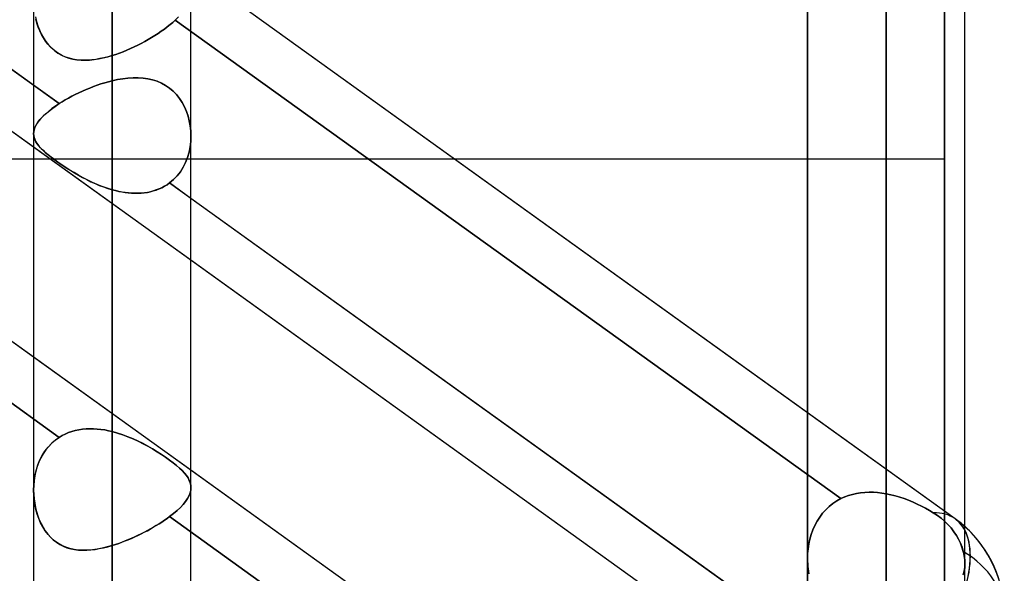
# Model space of a CAD drawing. Header units: millimetres. Extents: x -92 to 86, y -242 to 242.
# Tile 48 of 89: x -26.11 to -14.92, y 51.67 to 57.97. Entities that reach past the tile are written whole.
import ezdxf

# ---------------------------------------------------------------- set-up
doc = ezdxf.new("R2010")
doc.units = ezdxf.units.MM
doc.layers.add('MAIN-1', color=7, linetype='Continuous')

msp = doc.modelspace()

# ---------------------------------------------------------------- linework, layer by layer
at = {"layer": 'MAIN-1'}
for p, q in [((-25.058, 136.222), (-25.058, 0)), ((-25.058, 0), (-25.058, 136.222)), ((-16.258, 136.222), (-16.258, 0)), ((-16.258, 0), (-16.258, 136.222)), ((-25.953, 135.479), (-25.953, 0)), ((-25.953, 135.479), (-25.953, 0)), ((-24.163, 0), (-24.163, 135.382)), ((-24.163, 0), (-24.163, 135.382)), ((-17.153, 135.382), (-17.153, 0)), ((-17.153, 135.382), (-17.153, 0)), ((-15.363, 0), (-15.363, 135.382)), ((-15.363, 0), (-15.363, 135.382)), ((-16.258, 0), (-16.258, 135.039)), ((-16.258, 135.039), (-16.258, 49.579)), ((-25.058, 0), (-25.058, 134.88)), ((-25.058, 134.88), (-25.058, 0)), ((-25.058, 76.433), (-25.058, 57.56)), ((-15.474, 52.288), (-41.558, 71.047)), ((-16.258, 52.574), (-16.258, 69.273)), ((-17.357, 50.335), (-43.441, 69.094)), ((-17.153, 68.378), (-17.153, 51.839)), ((-17.153, 68.378), (-17.153, 51.839)), ((-15.363, 51.775), (-15.363, 68.378)), ((-15.363, 51.775), (-15.363, 68.378)), ((-16.258, 67.483), (-16.258, 51.364)), ((-15.474, 46.593), (-41.558, 65.352)), ((-15.596, 64.44), (-15.596, 49.092)), ((-15.596, 64.44), (-15.596, 49.092)), ((-33.209, 62.44), (-25.661, 57.012)), ((-25.953, 57.221), (-32.963, 62.263)), ((-25.953, 56.517), (-32.963, 61.558)), ((-16.258, 46.283), (-16.258, 60.323)), ((-15.596, 60.031), (-15.596, 45.963)), ((-17.153, 45.427), (-17.153, 59.428)), ((-17.153, 59.428), (-17.153, 45.427)), ((-25.953, 54.129), (-32.963, 59.17)), ((-15.596, 45.107), (-15.596, 58.825)), ((-15.596, 45.107), (-15.596, 58.825)), ((-33.209, 58.643), (-25.661, 53.215)), ((-25.661, 53.215), (-33.209, 58.643)), ((-17.152, 53.496), (-24.162, 58.537)), ((-16.258, 58.533), (-16.258, 45.012)), ((-25.932, 57.998), (-25.92, 57.948)), ((-24.343, 57.962), (-24.304, 58.001)), ((-24.304, 58.001), (-24.343, 57.962)), ((-25.914, 57.928), (-25.926, 57.972)), ((-25.92, 57.948), (-25.905, 57.899)), ((-25.899, 57.884), (-25.914, 57.928)), ((-25.905, 57.899), (-25.886, 57.851)), ((-25.882, 57.841), (-25.899, 57.884)), ((-24.465, 57.861), (-24.432, 57.886)), ((-24.432, 57.886), (-24.465, 57.861)), ((-24.432, 57.886), (-24.401, 57.911)), ((-24.401, 57.911), (-24.432, 57.886)), ((-24.401, 57.911), (-24.371, 57.937)), ((-24.371, 57.937), (-24.401, 57.911)), ((-24.371, 57.937), (-24.343, 57.962)), ((-24.343, 57.962), (-24.371, 57.937)), ((-24.343, 57.962), (-16.772, 52.518)), ((-16.772, 52.518), (-24.343, 57.962)), ((-25.886, 57.851), (-25.865, 57.805)), ((-25.862, 57.8), (-25.882, 57.841)), ((-25.865, 57.805), (-25.841, 57.761)), ((-25.84, 57.761), (-25.862, 57.8)), ((-24.61, 57.764), (-24.572, 57.787)), ((-24.572, 57.787), (-24.61, 57.764)), ((-24.572, 57.787), (-24.536, 57.811)), ((-24.535, 57.811), (-24.572, 57.787)), ((-24.536, 57.811), (-24.5, 57.836)), ((-24.5, 57.836), (-24.535, 57.811)), ((-24.5, 57.836), (-24.465, 57.861)), ((-24.465, 57.861), (-24.5, 57.836)), ((-25.841, 57.761), (-25.813, 57.72)), ((-25.816, 57.723), (-25.84, 57.761)), ((-25.789, 57.688), (-25.816, 57.723)), ((-25.813, 57.72), (-25.783, 57.681)), ((-25.76, 57.656), (-25.789, 57.688)), ((-25.783, 57.681), (-25.75, 57.646)), ((-24.85, 57.638), (-24.809, 57.657)), ((-24.809, 57.657), (-24.85, 57.638)), ((-24.809, 57.657), (-24.768, 57.676)), ((-24.768, 57.676), (-24.809, 57.657)), ((-24.768, 57.676), (-24.728, 57.697)), ((-24.728, 57.697), (-24.768, 57.676)), ((-24.728, 57.697), (-24.688, 57.719)), ((-24.688, 57.719), (-24.728, 57.697)), ((-24.688, 57.719), (-24.649, 57.741)), ((-24.649, 57.741), (-24.688, 57.719)), ((-24.649, 57.741), (-24.61, 57.764)), ((-24.61, 57.764), (-24.649, 57.741)), ((-25.729, 57.627), (-25.76, 57.656)), ((-25.75, 57.646), (-25.714, 57.615)), ((-25.695, 57.6), (-25.729, 57.627)), ((-25.714, 57.615), (-25.676, 57.587)), ((-25.66, 57.577), (-25.695, 57.6)), ((-25.676, 57.587), (-25.636, 57.564)), ((-25.623, 57.557), (-25.66, 57.577)), ((-25.636, 57.564), (-25.594, 57.545)), ((-25.585, 57.541), (-25.623, 57.557)), ((-25.594, 57.545), (-25.55, 57.53)), ((-25.163, 57.532), (-25.11, 57.544)), ((-25.105, 57.546), (-25.153, 57.534)), ((-25.11, 57.544), (-25.058, 57.56)), ((-25.058, 57.56), (-25.105, 57.546)), ((-25.058, 57.56), (-25.016, 57.573)), ((-25.016, 57.573), (-25.058, 57.56)), ((-25.016, 57.573), (-24.975, 57.587)), ((-24.975, 57.587), (-25.016, 57.573)), ((-24.975, 57.587), (-24.933, 57.603)), ((-24.933, 57.603), (-24.975, 57.587)), ((-24.933, 57.603), (-24.892, 57.62)), ((-24.892, 57.62), (-24.933, 57.603)), ((-24.892, 57.62), (-24.85, 57.638)), ((-24.85, 57.638), (-24.892, 57.62)), ((-25.545, 57.528), (-25.585, 57.541)), ((-25.55, 57.53), (-25.505, 57.518)), ((-25.505, 57.518), (-25.545, 57.528)), ((-25.464, 57.511), (-25.505, 57.518)), ((-25.505, 57.518), (-25.459, 57.511)), ((-25.422, 57.507), (-25.464, 57.511)), ((-25.459, 57.511), (-25.412, 57.507)), ((-25.379, 57.506), (-25.422, 57.507)), ((-25.412, 57.507), (-25.364, 57.506)), ((-25.336, 57.507), (-25.379, 57.506)), ((-25.364, 57.506), (-25.315, 57.508)), ((-25.291, 57.51), (-25.336, 57.507)), ((-25.315, 57.508), (-25.265, 57.513)), ((-25.245, 57.516), (-25.291, 57.51)), ((-25.265, 57.513), (-25.214, 57.521)), ((-25.199, 57.524), (-25.245, 57.516)), ((-25.214, 57.521), (-25.163, 57.532)), ((-25.153, 57.534), (-25.199, 57.524)), ((-25.661, 57.012), (-25.953, 57.221)), ((-25.229, 57.222), (-25.272, 57.206)), ((-25.272, 57.206), (-25.229, 57.222)), ((-25.186, 57.236), (-25.229, 57.222)), ((-25.229, 57.222), (-25.186, 57.236)), ((-25.143, 57.249), (-25.186, 57.236)), ((-25.186, 57.236), (-25.143, 57.249)), ((-25.1, 57.261), (-25.143, 57.249)), ((-25.143, 57.249), (-25.1, 57.261)), ((-25.058, 57.272), (-25.1, 57.261)), ((-25.1, 57.261), (-25.058, 57.272)), ((-25.058, 57.272), (-24.998, 57.285)), ((-24.998, 57.285), (-25.058, 57.272)), ((-25.058, 53.28), (-25.058, 57.272)), ((-25.058, 57.272), (-25.058, 53.28)), ((-24.998, 57.285), (-24.939, 57.295)), ((-24.939, 57.295), (-24.998, 57.285)), ((-24.939, 57.295), (-24.88, 57.302)), ((-24.88, 57.302), (-24.939, 57.295)), ((-24.88, 57.302), (-24.822, 57.305)), ((-24.822, 57.305), (-24.88, 57.302)), ((-24.822, 57.305), (-24.764, 57.306)), ((-24.765, 57.306), (-24.822, 57.305)), ((-24.708, 57.302), (-24.765, 57.306)), ((-24.764, 57.306), (-24.708, 57.302)), ((-24.708, 57.302), (-24.653, 57.294)), ((-24.653, 57.294), (-24.708, 57.302)), ((-24.653, 57.294), (-24.6, 57.283)), ((-24.6, 57.283), (-24.653, 57.294)), ((-24.6, 57.283), (-24.548, 57.266)), ((-24.548, 57.266), (-24.6, 57.283)), ((-24.548, 57.266), (-24.499, 57.245)), ((-24.499, 57.245), (-24.548, 57.266)), ((-24.499, 57.245), (-24.451, 57.219)), ((-24.451, 57.219), (-24.499, 57.245)), ((-24.451, 57.219), (-24.407, 57.189)), ((-24.406, 57.189), (-24.451, 57.219)), ((-25.478, 57.116), (-25.517, 57.096)), ((-25.517, 57.096), (-25.478, 57.116)), ((-25.438, 57.136), (-25.478, 57.116)), ((-25.478, 57.116), (-25.438, 57.136)), ((-25.438, 57.136), (-25.397, 57.155)), ((-25.397, 57.154), (-25.438, 57.136)), ((-25.356, 57.173), (-25.397, 57.154)), ((-25.397, 57.155), (-25.356, 57.173)), ((-25.314, 57.19), (-25.356, 57.173)), ((-25.356, 57.173), (-25.314, 57.19)), ((-25.272, 57.206), (-25.314, 57.19)), ((-25.314, 57.19), (-25.272, 57.206)), ((-24.407, 57.189), (-24.366, 57.154)), ((-24.365, 57.154), (-24.406, 57.189)), ((-24.366, 57.154), (-24.328, 57.115)), ((-24.328, 57.115), (-24.365, 57.154)), ((-24.328, 57.115), (-24.294, 57.072)), ((-24.294, 57.072), (-24.328, 57.115)), ((-25.707, 56.981), (-25.661, 57.012)), ((-25.661, 57.012), (-25.704, 56.984)), ((-25.627, 57.034), (-25.661, 57.012)), ((-25.661, 57.012), (-25.627, 57.034)), ((-25.592, 57.055), (-25.627, 57.034)), ((-25.627, 57.034), (-25.592, 57.055)), ((-25.555, 57.076), (-25.592, 57.055)), ((-25.592, 57.055), (-25.555, 57.076)), ((-25.517, 57.096), (-25.555, 57.076)), ((-25.555, 57.076), (-25.517, 57.096)), ((-24.294, 57.072), (-24.263, 57.025)), ((-24.263, 57.025), (-24.294, 57.072)), ((-24.263, 57.025), (-24.237, 56.976)), ((-24.237, 56.976), (-24.263, 57.025)), ((-25.854, 56.859), (-25.823, 56.889)), ((-25.813, 56.898), (-25.843, 56.871)), ((-25.823, 56.889), (-25.788, 56.92)), ((-25.78, 56.927), (-25.813, 56.898)), ((-25.788, 56.92), (-25.75, 56.95)), ((-25.744, 56.955), (-25.78, 56.927)), ((-25.75, 56.95), (-25.707, 56.981)), ((-25.704, 56.984), (-25.744, 56.955)), ((-24.237, 56.976), (-24.214, 56.924)), ((-24.214, 56.924), (-24.237, 56.976)), ((-24.214, 56.924), (-24.196, 56.871)), ((-24.196, 56.87), (-24.214, 56.924)), ((-25.926, 56.765), (-25.938, 56.74)), ((-25.935, 56.747), (-25.921, 56.774)), ((-25.91, 56.79), (-25.926, 56.765)), ((-25.921, 56.774), (-25.903, 56.802)), ((-25.891, 56.817), (-25.91, 56.79)), ((-25.903, 56.802), (-25.88, 56.83)), ((-25.869, 56.843), (-25.891, 56.817)), ((-25.88, 56.83), (-25.854, 56.859)), ((-25.843, 56.871), (-25.869, 56.843)), ((-24.196, 56.871), (-24.182, 56.816)), ((-24.182, 56.815), (-24.196, 56.87)), ((-24.182, 56.816), (-24.171, 56.76)), ((-24.171, 56.759), (-24.182, 56.815)), ((-25.953, 56.669), (-25.951, 56.694)), ((-25.951, 56.692), (-25.953, 56.669)), ((-25.953, 56.669), (-25.951, 56.648)), ((-25.951, 56.646), (-25.953, 56.669)), ((-25.953, 56.669), (-25.953, 52.614)), ((-25.953, 56.669), (-25.953, 52.614)), ((-25.951, 56.694), (-25.945, 56.72)), ((-25.946, 56.716), (-25.951, 56.692)), ((-25.938, 56.74), (-25.946, 56.716)), ((-25.945, 56.72), (-25.935, 56.747)), ((-24.171, 56.76), (-24.165, 56.703)), ((-24.165, 56.703), (-24.171, 56.759)), ((-24.165, 56.703), (-24.163, 56.646)), ((-24.163, 56.646), (-24.165, 56.703)), ((-25.951, 56.648), (-25.947, 56.627)), ((-25.946, 56.623), (-25.951, 56.646)), ((-25.947, 56.627), (-25.94, 56.607)), ((-25.937, 56.6), (-25.946, 56.623)), ((-25.94, 56.607), (-25.931, 56.587)), ((-25.926, 56.577), (-25.937, 56.6)), ((-25.931, 56.587), (-25.919, 56.566)), ((-25.911, 56.555), (-25.926, 56.577)), ((-25.919, 56.566), (-25.905, 56.546)), ((-25.893, 56.531), (-25.911, 56.555)), ((-25.905, 56.546), (-25.888, 56.525)), ((-24.165, 56.583), (-24.172, 56.521)), ((-24.172, 56.521), (-24.165, 56.583)), ((-24.163, 56.646), (-24.165, 56.583)), ((-24.165, 56.583), (-24.163, 56.646)), ((-24.163, 52.643), (-24.163, 56.642)), ((-24.163, 52.643), (-24.163, 56.642)), ((-24.163, 55.23), (-25.953, 56.517)), ((-25.872, 56.508), (-25.893, 56.531)), ((-25.888, 56.525), (-25.868, 56.503)), ((-25.848, 56.483), (-25.872, 56.508)), ((-25.868, 56.503), (-25.845, 56.481)), ((-25.819, 56.458), (-25.848, 56.483)), ((-25.845, 56.481), (-25.82, 56.458)), ((-25.82, 56.458), (-25.792, 56.434)), ((-25.788, 56.431), (-25.819, 56.458)), ((-25.792, 56.434), (-25.761, 56.41)), ((-25.754, 56.404), (-25.788, 56.431)), ((-24.184, 56.46), (-24.201, 56.4)), ((-24.201, 56.4), (-24.184, 56.46)), ((-24.172, 56.521), (-24.184, 56.46)), ((-24.184, 56.46), (-24.172, 56.521)), ((-29.09, 56.385), (-25.953, 56.385)), ((-25.953, 56.385), (-21.17, 56.385)), ((-25.761, 56.41), (-25.728, 56.385)), ((-25.716, 56.376), (-25.754, 56.404)), ((-25.728, 56.385), (-25.693, 56.359)), ((-25.676, 56.347), (-25.716, 56.376)), ((-25.693, 56.359), (-25.655, 56.332)), ((-25.632, 56.317), (-25.676, 56.347)), ((-25.655, 56.332), (-25.615, 56.305)), ((-25.587, 56.286), (-25.632, 56.317)), ((-24.224, 56.343), (-24.251, 56.289)), ((-24.251, 56.289), (-24.224, 56.343)), ((-24.201, 56.4), (-24.224, 56.343)), ((-24.224, 56.343), (-24.201, 56.4)), ((-21.17, 56.385), (-17.153, 56.385)), ((-17.153, 56.385), (-15.596, 56.385)), ((-15.596, 56.385), (-15.596, 43.375)), ((-25.615, 56.305), (-25.573, 56.278)), ((-25.54, 56.256), (-25.587, 56.286)), ((-25.573, 56.278), (-25.53, 56.251)), ((-25.491, 56.227), (-25.54, 56.256)), ((-25.53, 56.251), (-25.486, 56.224)), ((-25.441, 56.198), (-25.491, 56.227)), ((-25.486, 56.224), (-25.441, 56.198)), ((-24.283, 56.238), (-24.32, 56.191)), ((-24.32, 56.191), (-24.283, 56.238)), ((-24.251, 56.289), (-24.283, 56.238)), ((-24.283, 56.238), (-24.251, 56.289)), ((-25.441, 56.198), (-25.395, 56.172)), ((-25.39, 56.169), (-25.441, 56.198)), ((-25.395, 56.172), (-25.348, 56.148)), ((-25.337, 56.142), (-25.39, 56.169)), ((-25.348, 56.148), (-25.301, 56.124)), ((-25.283, 56.116), (-25.337, 56.142)), ((-25.301, 56.124), (-25.253, 56.103)), ((-25.228, 56.092), (-25.283, 56.116)), ((-25.253, 56.103), (-25.205, 56.082)), ((-25.172, 56.069), (-25.228, 56.092)), ((-24.435, 56.09), (-24.464, 56.073)), ((-24.464, 56.072), (-24.435, 56.09)), ((-24.407, 56.11), (-24.435, 56.09)), ((-24.435, 56.09), (-24.407, 56.11)), ((-24.361, 56.148), (-24.407, 56.11)), ((-24.407, 56.11), (-24.361, 56.148)), ((-24.163, 55.934), (-24.407, 56.11)), ((-24.407, 56.11), (-16.858, 50.681)), ((-24.32, 56.191), (-24.361, 56.148)), ((-24.361, 56.148), (-24.32, 56.191)), ((-25.205, 56.082), (-25.156, 56.064)), ((-25.115, 56.049), (-25.172, 56.069)), ((-25.156, 56.064), (-25.107, 56.047)), ((-25.058, 56.032), (-25.115, 56.049)), ((-25.107, 56.047), (-25.058, 56.032)), ((-25.058, 56.032), (-25.058, 51.985)), ((-25.058, 51.985), (-25.058, 56.032)), ((-25.021, 56.022), (-25.058, 56.032)), ((-25.058, 56.032), (-25.021, 56.022)), ((-24.984, 56.013), (-25.021, 56.022)), ((-25.021, 56.022), (-24.985, 56.014)), ((-24.985, 56.014), (-24.949, 56.007)), ((-24.947, 56.006), (-24.984, 56.013)), ((-24.949, 56.007), (-24.912, 56.001)), ((-24.91, 56), (-24.947, 56.006)), ((-24.912, 56.001), (-24.876, 55.996)), ((-24.873, 55.996), (-24.91, 56)), ((-24.876, 55.996), (-24.839, 55.993)), ((-24.836, 55.993), (-24.873, 55.996)), ((-24.839, 55.993), (-24.802, 55.992)), ((-24.8, 55.992), (-24.836, 55.993)), ((-24.802, 55.992), (-24.766, 55.992)), ((-24.764, 55.992), (-24.8, 55.992)), ((-24.766, 55.992), (-24.73, 55.994)), ((-24.728, 55.994), (-24.764, 55.992)), ((-24.73, 55.994), (-24.694, 55.997)), ((-24.693, 55.998), (-24.728, 55.994)), ((-24.694, 55.997), (-24.659, 56.003)), ((-24.658, 56.003), (-24.693, 55.998)), ((-24.659, 56.003), (-24.625, 56.01)), ((-24.624, 56.01), (-24.658, 56.003)), ((-24.625, 56.01), (-24.591, 56.019)), ((-24.59, 56.019), (-24.624, 56.01)), ((-24.591, 56.019), (-24.558, 56.029)), ((-24.557, 56.03), (-24.59, 56.019)), ((-24.558, 56.029), (-24.526, 56.042)), ((-24.525, 56.042), (-24.557, 56.03)), ((-24.526, 56.042), (-24.494, 56.056)), ((-24.494, 56.056), (-24.525, 56.042)), ((-24.464, 56.073), (-24.494, 56.056)), ((-24.494, 56.056), (-24.464, 56.072)), ((-17.153, 50.893), (-24.163, 55.934)), ((-17.357, 50.335), (-24.163, 55.23)), ((-24.163, 52.841), (-25.953, 54.129)), ((-15.474, 52.288), (-17.152, 53.496)), ((-25.517, 53.282), (-25.478, 53.293)), ((-25.478, 53.293), (-25.517, 53.282)), ((-25.478, 53.293), (-25.438, 53.302)), ((-25.438, 53.302), (-25.478, 53.293)), ((-25.438, 53.302), (-25.397, 53.308)), ((-25.397, 53.308), (-25.438, 53.302)), ((-25.397, 53.308), (-25.356, 53.312)), ((-25.356, 53.312), (-25.397, 53.308)), ((-25.356, 53.312), (-25.314, 53.313)), ((-25.314, 53.313), (-25.356, 53.312)), ((-25.314, 53.313), (-25.272, 53.312)), ((-25.272, 53.312), (-25.314, 53.313)), ((-25.272, 53.312), (-25.229, 53.31)), ((-25.229, 53.31), (-25.272, 53.312)), ((-25.229, 53.31), (-25.186, 53.305)), ((-25.186, 53.305), (-25.229, 53.31)), ((-25.186, 53.305), (-25.143, 53.299)), ((-25.143, 53.299), (-25.186, 53.305)), ((-25.143, 53.299), (-25.1, 53.29)), ((-25.1, 53.29), (-25.143, 53.299)), ((-25.1, 53.29), (-25.058, 53.28)), ((-25.058, 53.28), (-25.1, 53.29)), ((-25.75, 53.144), (-25.707, 53.182)), ((-25.704, 53.184), (-25.744, 53.15)), ((-25.707, 53.182), (-25.661, 53.215)), ((-25.661, 53.215), (-25.704, 53.184)), ((-25.661, 53.215), (-25.627, 53.235)), ((-25.627, 53.235), (-25.661, 53.215)), ((-25.627, 53.235), (-25.592, 53.253)), ((-25.592, 53.253), (-25.627, 53.235)), ((-25.592, 53.253), (-25.555, 53.269)), ((-25.555, 53.269), (-25.592, 53.253)), ((-25.555, 53.269), (-25.517, 53.282)), ((-25.517, 53.282), (-25.555, 53.269)), ((-24.998, 53.264), (-25.058, 53.28)), ((-25.058, 53.28), (-24.998, 53.264)), ((-24.939, 53.244), (-24.998, 53.264)), ((-24.998, 53.264), (-24.939, 53.244)), ((-24.88, 53.222), (-24.939, 53.244)), ((-24.939, 53.244), (-24.88, 53.222)), ((-24.822, 53.198), (-24.88, 53.222)), ((-24.88, 53.222), (-24.822, 53.198)), ((-24.765, 53.172), (-24.822, 53.198)), ((-24.822, 53.198), (-24.764, 53.171)), ((-25.813, 53.072), (-25.843, 53.028)), ((-25.823, 53.058), (-25.788, 53.103)), ((-25.78, 53.113), (-25.813, 53.072)), ((-25.788, 53.103), (-25.75, 53.144)), ((-25.744, 53.15), (-25.78, 53.113)), ((-24.708, 53.144), (-24.765, 53.172)), ((-24.764, 53.171), (-24.708, 53.143)), ((-24.653, 53.114), (-24.708, 53.144)), ((-24.708, 53.143), (-24.653, 53.114)), ((-24.6, 53.084), (-24.653, 53.114)), ((-24.653, 53.114), (-24.6, 53.084)), ((-24.548, 53.052), (-24.6, 53.084)), ((-24.6, 53.084), (-24.548, 53.052)), ((-25.903, 52.904), (-25.88, 52.958)), ((-25.869, 52.981), (-25.891, 52.933)), ((-25.88, 52.958), (-25.854, 53.009)), ((-25.843, 53.028), (-25.869, 52.981)), ((-25.854, 53.009), (-25.823, 53.058)), ((-24.499, 53.021), (-24.548, 53.052)), ((-24.548, 53.052), (-24.499, 53.021)), ((-24.451, 52.989), (-24.499, 53.021)), ((-24.499, 53.021), (-24.451, 52.989)), ((-24.406, 52.957), (-24.451, 52.989)), ((-24.451, 52.989), (-24.407, 52.957)), ((-24.407, 52.957), (-24.366, 52.926)), ((-24.365, 52.926), (-24.406, 52.957)), ((-25.935, 52.791), (-25.921, 52.848)), ((-25.91, 52.882), (-25.926, 52.83)), ((-25.921, 52.848), (-25.903, 52.904)), ((-25.891, 52.933), (-25.91, 52.882)), ((-24.366, 52.926), (-24.328, 52.896)), ((-24.328, 52.896), (-24.365, 52.926)), ((-24.294, 52.866), (-24.328, 52.896)), ((-24.328, 52.896), (-24.294, 52.866)), ((-24.263, 52.837), (-24.294, 52.866)), ((-24.294, 52.866), (-24.263, 52.837)), ((-25.951, 52.673), (-25.945, 52.733)), ((-25.938, 52.777), (-25.946, 52.723)), ((-25.945, 52.733), (-25.935, 52.791)), ((-25.926, 52.83), (-25.938, 52.777)), ((-24.237, 52.808), (-24.263, 52.837)), ((-24.263, 52.837), (-24.237, 52.808)), ((-24.214, 52.781), (-24.237, 52.808)), ((-24.237, 52.808), (-24.214, 52.781)), ((-24.196, 52.753), (-24.214, 52.781)), ((-24.214, 52.781), (-24.196, 52.753)), ((-24.182, 52.726), (-24.196, 52.753)), ((-24.196, 52.753), (-24.182, 52.726)), ((-17.153, 47.8), (-24.163, 52.841)), ((-25.953, 52.614), (-25.951, 52.673)), ((-25.951, 52.668), (-25.953, 52.614)), ((-25.946, 52.723), (-25.951, 52.668)), ((-24.171, 52.699), (-24.182, 52.726)), ((-24.182, 52.726), (-24.171, 52.699)), ((-24.165, 52.672), (-24.171, 52.699)), ((-24.171, 52.699), (-24.165, 52.672)), ((-24.163, 52.645), (-24.165, 52.672)), ((-24.165, 52.672), (-24.163, 52.645)), ((-24.165, 52.615), (-24.163, 52.645)), ((-24.163, 52.645), (-24.165, 52.615)), ((-25.951, 52.558), (-25.953, 52.614)), ((-25.953, 52.614), (-25.951, 52.564)), ((-25.951, 52.564), (-25.947, 52.514)), ((-25.946, 52.503), (-25.951, 52.558)), ((-25.947, 52.514), (-25.94, 52.465)), ((-24.224, 52.487), (-24.201, 52.52)), ((-24.201, 52.52), (-24.224, 52.487)), ((-24.201, 52.52), (-24.184, 52.552)), ((-24.184, 52.552), (-24.201, 52.52)), ((-24.184, 52.552), (-24.172, 52.584)), ((-24.172, 52.584), (-24.184, 52.552)), ((-24.172, 52.584), (-24.165, 52.615)), ((-24.165, 52.615), (-24.172, 52.584)), ((-16.819, 52.492), (-16.772, 52.518)), ((-16.772, 52.518), (-16.819, 52.492)), ((-16.73, 52.537), (-16.772, 52.518)), ((-16.772, 52.518), (-16.73, 52.537)), ((-16.686, 52.553), (-16.73, 52.537)), ((-16.73, 52.537), (-16.686, 52.553)), ((-16.642, 52.566), (-16.686, 52.553)), ((-16.686, 52.553), (-16.642, 52.566)), ((-16.596, 52.577), (-16.642, 52.566)), ((-16.642, 52.566), (-16.596, 52.577)), ((-16.549, 52.584), (-16.596, 52.577)), ((-16.596, 52.577), (-16.549, 52.584)), ((-16.501, 52.589), (-16.549, 52.584)), ((-16.549, 52.584), (-16.501, 52.589)), ((-16.453, 52.591), (-16.501, 52.589)), ((-16.501, 52.589), (-16.453, 52.591)), ((-16.404, 52.59), (-16.453, 52.591)), ((-16.453, 52.591), (-16.404, 52.59)), ((-16.355, 52.587), (-16.404, 52.59)), ((-16.404, 52.59), (-16.356, 52.587)), ((-16.356, 52.587), (-16.307, 52.582)), ((-16.307, 52.582), (-16.355, 52.587)), ((-16.258, 52.574), (-16.307, 52.582)), ((-16.307, 52.582), (-16.258, 52.574)), ((-16.206, 52.563), (-16.258, 52.574)), ((-16.258, 52.574), (-16.206, 52.563)), ((-16.155, 52.55), (-16.206, 52.563)), ((-16.206, 52.563), (-16.154, 52.55)), ((-16.104, 52.535), (-16.155, 52.55)), ((-16.154, 52.55), (-16.103, 52.535)), ((-16.053, 52.518), (-16.104, 52.535)), ((-16.103, 52.535), (-16.053, 52.518)), ((-16.003, 52.499), (-16.053, 52.518)), ((-16.053, 52.518), (-16.003, 52.499)), ((-25.937, 52.448), (-25.946, 52.503)), ((-25.94, 52.465), (-25.931, 52.417)), ((-25.926, 52.395), (-25.937, 52.448)), ((-25.931, 52.417), (-25.919, 52.37)), ((-25.911, 52.343), (-25.926, 52.395)), ((-24.32, 52.384), (-24.283, 52.419)), ((-24.283, 52.419), (-24.32, 52.384)), ((-24.283, 52.419), (-24.251, 52.453)), ((-24.251, 52.453), (-24.283, 52.419)), ((-24.251, 52.453), (-24.224, 52.487)), ((-24.224, 52.487), (-24.251, 52.453)), ((-16.945, 52.391), (-16.906, 52.428)), ((-16.906, 52.428), (-16.945, 52.391)), ((-16.906, 52.428), (-16.864, 52.462)), ((-16.864, 52.462), (-16.906, 52.428)), ((-16.864, 52.462), (-16.819, 52.492)), ((-16.819, 52.492), (-16.864, 52.462)), ((-15.953, 52.478), (-16.003, 52.499)), ((-16.003, 52.499), (-15.953, 52.478)), ((-15.905, 52.456), (-15.953, 52.478)), ((-15.953, 52.478), (-15.904, 52.456)), ((-15.857, 52.433), (-15.905, 52.456)), ((-15.904, 52.456), (-15.857, 52.433)), ((-15.811, 52.409), (-15.857, 52.433)), ((-15.857, 52.433), (-15.811, 52.409)), ((-15.766, 52.383), (-15.811, 52.409)), ((-15.811, 52.409), (-15.766, 52.383)), ((-25.919, 52.37), (-25.905, 52.323)), ((-25.893, 52.292), (-25.911, 52.343)), ((-25.905, 52.323), (-25.888, 52.278)), ((-25.872, 52.243), (-25.893, 52.292)), ((-24.464, 52.272), (-24.435, 52.292)), ((-24.435, 52.292), (-24.464, 52.272)), ((-24.435, 52.292), (-24.407, 52.313)), ((-24.407, 52.313), (-24.435, 52.292)), ((-24.407, 52.313), (-24.361, 52.348)), ((-24.361, 52.348), (-24.407, 52.313)), ((-24.407, 52.313), (-16.858, 46.884)), ((-16.858, 46.884), (-24.407, 52.313)), ((-24.361, 52.348), (-24.32, 52.384)), ((-24.32, 52.384), (-24.361, 52.348)), ((-17.043, 52.262), (-17.014, 52.308)), ((-17.014, 52.308), (-17.043, 52.262)), ((-17.014, 52.308), (-16.981, 52.351)), ((-16.981, 52.351), (-17.014, 52.308)), ((-16.981, 52.351), (-16.945, 52.391)), ((-16.945, 52.391), (-16.981, 52.351)), ((-15.723, 52.358), (-15.766, 52.383)), ((-15.766, 52.383), (-15.723, 52.358)), ((-15.676, 52.327), (-15.723, 52.358)), ((-15.723, 52.358), (-15.676, 52.327)), ((-15.633, 52.295), (-15.676, 52.327)), ((-15.676, 52.327), (-15.633, 52.295)), ((-15.594, 52.261), (-15.633, 52.295)), ((-15.633, 52.295), (-15.594, 52.261)), ((-25.888, 52.278), (-25.868, 52.234)), ((-25.848, 52.196), (-25.872, 52.243)), ((-25.868, 52.234), (-25.845, 52.192)), ((-25.819, 52.151), (-25.848, 52.196)), ((-25.845, 52.192), (-25.82, 52.152)), ((-24.659, 52.153), (-24.625, 52.172)), ((-24.624, 52.173), (-24.658, 52.154)), ((-24.625, 52.172), (-24.591, 52.192)), ((-24.59, 52.192), (-24.624, 52.173)), ((-24.591, 52.192), (-24.558, 52.211)), ((-24.557, 52.212), (-24.59, 52.192)), ((-24.558, 52.211), (-24.526, 52.231)), ((-24.525, 52.232), (-24.557, 52.212)), ((-24.526, 52.231), (-24.494, 52.251)), ((-24.494, 52.252), (-24.525, 52.232)), ((-24.494, 52.251), (-24.464, 52.272)), ((-24.464, 52.272), (-24.494, 52.252)), ((-17.092, 52.163), (-17.069, 52.213)), ((-17.069, 52.213), (-17.092, 52.163)), ((-17.069, 52.213), (-17.043, 52.262)), ((-17.043, 52.262), (-17.069, 52.213)), ((-15.556, 52.224), (-15.594, 52.261)), ((-15.594, 52.261), (-15.556, 52.224)), ((-15.52, 52.184), (-15.556, 52.224)), ((-15.556, 52.224), (-15.52, 52.184)), ((-15.488, 52.142), (-15.52, 52.184)), ((-15.52, 52.184), (-15.488, 52.142)), ((-25.82, 52.152), (-25.792, 52.115)), ((-25.788, 52.11), (-25.819, 52.151)), ((-25.792, 52.115), (-25.761, 52.08)), ((-25.754, 52.073), (-25.788, 52.11)), ((-25.761, 52.08), (-25.728, 52.049)), ((-25.716, 52.039), (-25.754, 52.073)), ((-24.876, 52.051), (-24.839, 52.066)), ((-24.836, 52.067), (-24.873, 52.052)), ((-24.839, 52.066), (-24.802, 52.083)), ((-24.8, 52.084), (-24.836, 52.067)), ((-24.802, 52.083), (-24.766, 52.1)), ((-24.764, 52.101), (-24.8, 52.084)), ((-24.766, 52.1), (-24.73, 52.117)), ((-24.728, 52.118), (-24.764, 52.101)), ((-24.73, 52.117), (-24.694, 52.135)), ((-24.693, 52.136), (-24.728, 52.118)), ((-24.694, 52.135), (-24.659, 52.153)), ((-24.658, 52.154), (-24.693, 52.136)), ((-17.126, 52.057), (-17.111, 52.111)), ((-17.111, 52.111), (-17.126, 52.057)), ((-17.111, 52.111), (-17.092, 52.163)), ((-17.092, 52.163), (-17.111, 52.111)), ((-15.459, 52.099), (-15.488, 52.142)), ((-15.488, 52.142), (-15.459, 52.099)), ((-15.435, 52.056), (-15.459, 52.099)), ((-15.459, 52.099), (-15.435, 52.056)), ((-25.728, 52.049), (-25.693, 52.021)), ((-25.676, 52.01), (-25.716, 52.039)), ((-25.693, 52.021), (-25.655, 51.997)), ((-25.632, 51.985), (-25.676, 52.01)), ((-25.655, 51.997), (-25.615, 51.977)), ((-25.587, 51.965), (-25.632, 51.985)), ((-25.615, 51.977), (-25.573, 51.96)), ((-25.54, 51.95), (-25.587, 51.965)), ((-25.573, 51.96), (-25.53, 51.948)), ((-25.491, 51.939), (-25.54, 51.95)), ((-25.53, 51.948), (-25.486, 51.939)), ((-25.253, 51.94), (-25.205, 51.949)), ((-25.172, 51.955), (-25.228, 51.944)), ((-25.205, 51.949), (-25.156, 51.959)), ((-25.115, 51.969), (-25.172, 51.955)), ((-25.156, 51.959), (-25.107, 51.971)), ((-25.058, 51.985), (-25.115, 51.969)), ((-25.107, 51.971), (-25.058, 51.985)), ((-25.058, 51.985), (-25.021, 51.997)), ((-25.021, 51.997), (-25.058, 51.985)), ((-25.021, 51.997), (-24.985, 52.009)), ((-24.984, 52.009), (-25.021, 51.997)), ((-24.985, 52.009), (-24.949, 52.022)), ((-24.947, 52.023), (-24.984, 52.009)), ((-24.949, 52.022), (-24.912, 52.036)), ((-24.91, 52.037), (-24.947, 52.023)), ((-24.912, 52.036), (-24.876, 52.051)), ((-24.873, 52.052), (-24.91, 52.037)), ((-17.151, 51.892), (-17.146, 51.948)), ((-17.146, 51.947), (-17.151, 51.892)), ((-17.146, 51.948), (-17.138, 52.003)), ((-17.138, 52.003), (-17.146, 51.947)), ((-17.138, 52.003), (-17.126, 52.057)), ((-17.126, 52.057), (-17.138, 52.003)), ((-15.414, 52.013), (-15.435, 52.056)), ((-15.435, 52.056), (-15.414, 52.013)), ((-15.397, 51.966), (-15.414, 52.013)), ((-15.414, 52.013), (-15.396, 51.966)), ((-15.382, 51.918), (-15.397, 51.966)), ((-15.396, 51.966), (-15.382, 51.918)), ((-25.441, 51.933), (-25.491, 51.939)), ((-25.486, 51.939), (-25.441, 51.933)), ((-25.39, 51.931), (-25.441, 51.933)), ((-25.441, 51.933), (-25.395, 51.931)), ((-25.395, 51.931), (-25.348, 51.931)), ((-25.337, 51.932), (-25.39, 51.931)), ((-25.348, 51.931), (-25.301, 51.935)), ((-25.283, 51.936), (-25.337, 51.932)), ((-25.301, 51.935), (-25.253, 51.94)), ((-25.228, 51.944), (-25.283, 51.936)), ((-17.153, 51.836), (-17.151, 51.892)), ((-17.151, 51.892), (-17.153, 51.836)), ((-17.152, 51.807), (-17.153, 51.836)), ((-17.153, 51.836), (-17.152, 51.807)), ((-15.376, 51.893), (-15.382, 51.918)), ((-15.382, 51.918), (-15.376, 51.893)), ((-15.371, 51.868), (-15.376, 51.893)), ((-15.376, 51.893), (-15.371, 51.868)), ((-15.367, 51.844), (-15.371, 51.868)), ((-15.371, 51.868), (-15.367, 51.844)), ((-15.365, 51.82), (-15.367, 51.844)), ((-15.367, 51.844), (-15.365, 51.82)), ((-17.15, 51.777), (-17.152, 51.807)), ((-17.152, 51.807), (-17.15, 51.777)), ((-17.148, 51.748), (-17.15, 51.777)), ((-17.15, 51.777), (-17.148, 51.748)), ((-17.145, 51.719), (-17.148, 51.748)), ((-17.148, 51.748), (-17.145, 51.719)), ((-15.365, 51.733), (-15.369, 51.703)), ((-15.368, 51.71), (-15.364, 51.742)), ((-15.363, 51.797), (-15.365, 51.82)), ((-15.365, 51.82), (-15.363, 51.797)), ((-15.363, 51.765), (-15.365, 51.733)), ((-15.364, 51.742), (-15.362, 51.775)), ((-15.362, 51.775), (-15.363, 51.797)), ((-15.363, 51.797), (-15.362, 51.775)), ((-15.362, 51.77), (-15.363, 51.769)), ((-15.363, 51.769), (-15.363, 51.768)), ((-15.363, 51.768), (-15.363, 51.768)), ((-15.363, 51.768), (-15.363, 51.767)), ((-15.363, 51.767), (-15.363, 51.766)), ((-15.363, 51.766), (-15.363, 51.766)), ((-15.363, 51.766), (-15.363, 51.765)), ((-15.362, 51.775), (-15.362, 51.774)), ((-15.362, 51.774), (-15.362, 51.773)), ((-15.362, 51.773), (-15.362, 51.772)), ((-15.362, 51.772), (-15.362, 51.771)), ((-15.362, 51.771), (-15.362, 51.77)), ((-17.141, 51.691), (-17.145, 51.719)), ((-17.145, 51.719), (-17.141, 51.691)), ((-17.136, 51.662), (-17.141, 51.691)), ((-17.141, 51.691), (-17.136, 51.662)), ((-15.376, 51.674), (-15.385, 51.647)), ((-15.383, 51.652), (-15.374, 51.68)), ((-15.369, 51.703), (-15.376, 51.674)), ((-15.374, 51.68), (-15.368, 51.71))]:
    msp.add_line(p, q, dxfattribs=at)
for start, end in [(0.0001, 54.2783), (48.1898, 54.2783), (0.0001, 48.1898)]:
    msp.add_arc((-16.258, 51.198), 1.343, start, end, dxfattribs=at)
for major_axis, ratio, start_param, end_param in [((-0.784, -1.09), 0.504207, -3.138843, -2.775262), ((-0.784, -1.09), 0.504207, -3.138843, -2.775262), ((-0.784, -1.09), 0.504207, 1.643481, 3.141667), ((-0.784, -1.09), 0.504207, -3.141518, -3.138843), ((-0.784, -1.09), 0.504207, -3.141518, -3.138843), ((-0.784, -1.09), 0.504207, 2.892953, 3.141667), ((-0.784, -1.09), 0.504207, 2.167366, 2.892953), ((1.343, 0), 0.707107, 0, 0.860405), ((1.343, 0), 0.707107, 0, 0.860405)]:
    msp.add_ellipse((-16.258, 51.198), major_axis=major_axis, ratio=ratio, start_param=start_param, end_param=end_param, dxfattribs=at)

doc.saveas('drawing.dxf')
